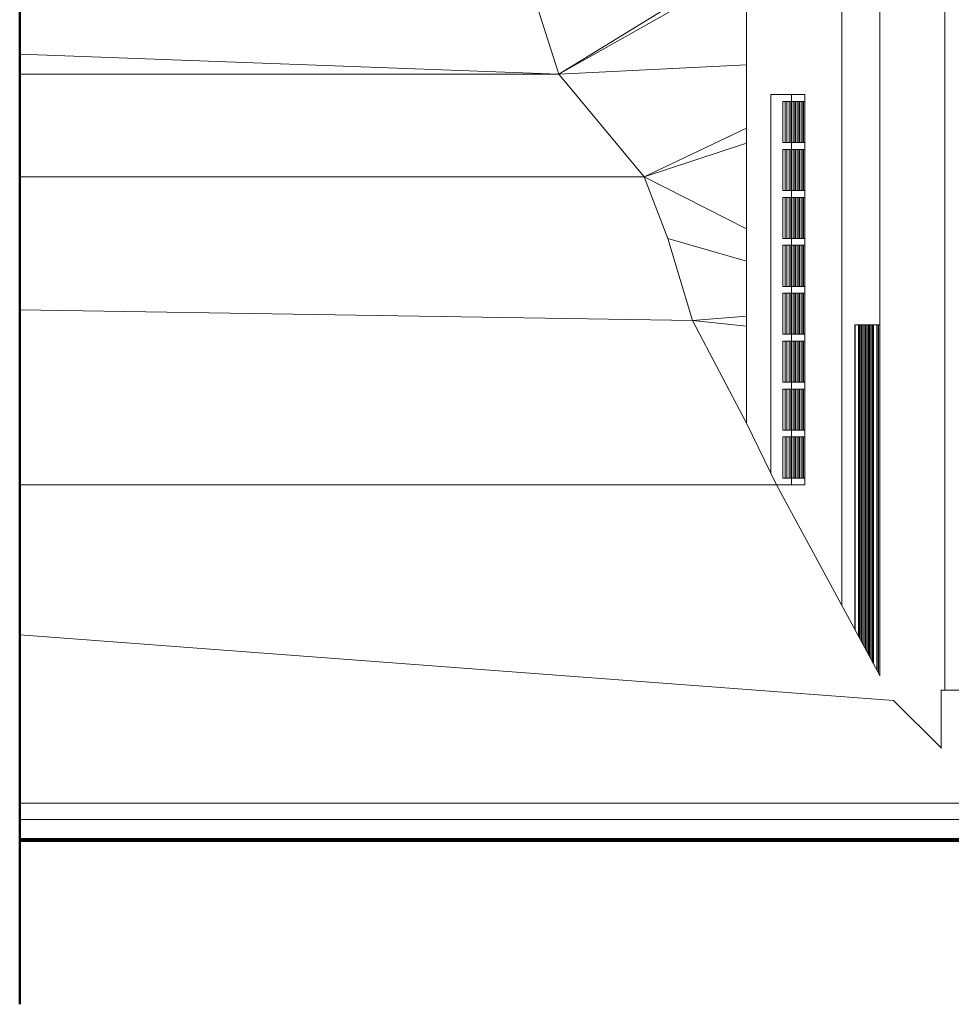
# Model space of a CAD drawing. Extents: x 169645 to 508157, y -5167 to 165945.
# Tile 53 of 130: x 169645 to 174180, y 143443 to 148237. Entities that reach past the tile are written whole.
import ezdxf

# ---------------------------------------------------------------- set-up
doc = ezdxf.new("R2010")
doc.units = 0
doc.header["$MEASUREMENT"] = 0
for name, color, linetype in [('Environnement', 7, 'Continuous'), ('Maillage', 7, 'Continuous'), ('Murs Périphériques', 7, 'Continuous'), ('Plomberie Sanitaire', 7, 'Continuous'), ('Trottoirs', 7, 'Continuous'), ('Voirie éxistante', 7, 'Continuous')]:
    doc.layers.add(name, color=color, linetype=linetype)

msp = doc.modelspace()

# ---------------------------------------------------------------- linework, layer by layer
at = {"layer": 'Environnement', "linetype": 'Continuous', "lineweight": 20}
for p, q in [((174130.3, 144688.1), (174130.3, 144972.4)), ((174130.3, 144972.4), (174395.8, 144972.4))]:
    msp.add_line(p, q, dxfattribs=at)
at = {"layer": 'Maillage', "linetype": 'Continuous', "lineweight": 20}
for p, q in [((173183.3, 148532.5), (172269.5, 147972.4)), ((172269.5, 147972.4), (173183.3, 148487.3)), ((172269.5, 147972.4), (172142.3, 148372.4)), ((169645.2, 148070.1), (172269.5, 147972.4)), ((172269.5, 147972.4), (173183.3, 148017.2)), ((169645.2, 147972.4), (172269.5, 147972.4)), ((172269.5, 147972.4), (172685, 147472.4)), ((172685, 147472.4), (173183.3, 147709.9)), ((172685, 147472.4), (173183.3, 147636.2)), ((172685, 147472.4), (169645.2, 147472.4)), ((173183.3, 147218.5), (172685, 147472.4)), ((172801.1, 147172.4), (172685, 147472.4)), ((172801.1, 147172.4), (173183.3, 147061.3)), ((172801.1, 147172.4), (172920, 146772.4)), ((169645.2, 146825.4), (172920, 146772.4)), ((172920, 146772.4), (173183.3, 146793.8)), ((173183.3, 146272.4), (172920, 146772.4)), ((172920, 146772.4), (173183.3, 146745.6)), ((173183.3, 146272.4), (173185.4, 146273.6)), ((173183.3, 146272.4), (173185.5, 146272.7)), ((173328.8, 145972.4), (173183.3, 146272.4)), ((173328.8, 145972.4), (169645.2, 145972.4)), ((173832.8, 145044.6), (173328.8, 145972.4)), ((173899.2, 144922.4), (169645.2, 145241.9)), ((174130.3, 144692.2), (173899.2, 144922.4)), ((174401.2, 144422.4), (169645.2, 144422.4))]:
    msp.add_line(p, q, dxfattribs=at)
at = {"layer": 'Murs Périphériques', "linetype": 'Continuous', "lineweight": 20}
for p, q in [((173648.1, 149672.4), (173648.1, 145384.6)), ((173183.3, 146277.5), (173183.3, 148902.4)), ((173832.8, 145042), (173832.8, 148672.4)), ((174148.8, 148672.4), (174148.8, 144972.4)), ((173301.8, 146028), (173301.8, 147872.4)), ((173301.8, 147872.4), (173467.2, 147872.4)), ((173401.7, 145972.4), (173401.7, 147872.4)), ((173467.2, 147872.4), (173467.2, 145972.4)), ((173360.3, 147639), (173360.3, 147839)), ((173360.3, 147839), (173371.4, 147839)), ((173371.4, 147839), (173371.4, 147639)), ((173379.9, 147839), (173371.4, 147839)), ((173379.9, 147639), (173379.9, 147839)), ((173379.9, 147839), (173391, 147839)), ((173391, 147839), (173391, 147639)), ((173399.5, 147839), (173391, 147839)), ((173399.5, 147639), (173399.5, 147839)), ((173399.5, 147839), (173410.6, 147839)), ((173410.3, 147839), (173410.3, 147639)), ((173410.6, 147839), (173410.6, 147639)), ((173419.1, 147839), (173410.6, 147839)), ((173419.1, 147639), (173419.1, 147839)), ((173419.1, 147839), (173430.2, 147839)), ((173421.3, 147639), (173421.3, 147839)), ((173429.9, 147839), (173429.9, 147639)), ((173430.2, 147839), (173430.2, 147639)), ((173438.7, 147839), (173430.2, 147839)), ((173438.7, 147639), (173438.7, 147839)), ((173438.7, 147839), (173449.8, 147839)), ((173440.9, 147639), (173440.9, 147839)), ((173449.5, 147839), (173449.5, 147639)), ((173449.8, 147839), (173449.8, 147639)), ((173458.3, 147839), (173449.8, 147839)), ((173458.3, 147639), (173458.3, 147839)), ((173458.3, 147839), (173467.2, 147839)), ((173460.5, 147639), (173460.5, 147839)), ((173371.4, 147639), (173360.3, 147639)), ((173360.3, 147405.7), (173360.3, 147605.7)), ((173360.3, 147605.7), (173371.4, 147605.7)), ((173379.9, 147639), (173371.4, 147639)), ((173371.4, 147605.7), (173371.4, 147405.7)), ((173379.9, 147605.7), (173371.4, 147605.7)), ((173391, 147639), (173379.9, 147639)), ((173379.9, 147405.7), (173379.9, 147605.7)), ((173379.9, 147605.7), (173391, 147605.7)), ((173399.5, 147639), (173391, 147639)), ((173391, 147605.7), (173391, 147405.7)), ((173399.5, 147605.7), (173391, 147605.7)), ((173410.6, 147639), (173399.5, 147639)), ((173399.5, 147405.7), (173399.5, 147605.7)), ((173399.5, 147605.7), (173410.6, 147605.7)), ((173410.3, 147605.7), (173410.3, 147405.7)), ((173419.1, 147639), (173410.6, 147639)), ((173410.6, 147605.7), (173410.6, 147405.7)), ((173419.1, 147605.7), (173410.6, 147605.7)), ((173430.2, 147639), (173419.1, 147639)), ((173419.1, 147405.7), (173419.1, 147605.7)), ((173419.1, 147605.7), (173430.2, 147605.7)), ((173421.3, 147405.7), (173421.3, 147605.7)), ((173429.9, 147605.7), (173429.9, 147405.7)), ((173438.7, 147639), (173430.2, 147639)), ((173430.2, 147605.7), (173430.2, 147405.7)), ((173438.7, 147605.7), (173430.2, 147605.7)), ((173449.8, 147639), (173438.7, 147639)), ((173438.7, 147405.7), (173438.7, 147605.7)), ((173438.7, 147605.7), (173449.8, 147605.7)), ((173440.9, 147405.7), (173440.9, 147605.7)), ((173449.5, 147605.7), (173449.5, 147405.7)), ((173458.3, 147639), (173449.8, 147639)), ((173449.8, 147605.7), (173449.8, 147405.7)), ((173458.3, 147605.7), (173449.8, 147605.7)), ((173467.2, 147639), (173458.3, 147639)), ((173458.3, 147405.7), (173458.3, 147605.7)), ((173458.3, 147605.7), (173467.2, 147605.7)), ((173460.5, 147405.7), (173460.5, 147605.7)), ((173371.4, 147405.7), (173360.3, 147405.7)), ((173360.3, 147172.4), (173360.3, 147372.4)), ((173360.3, 147372.4), (173371.4, 147372.4)), ((173379.9, 147405.7), (173371.4, 147405.7)), ((173371.4, 147372.4), (173371.4, 147172.4)), ((173379.9, 147372.4), (173371.4, 147372.4)), ((173391, 147405.7), (173379.9, 147405.7)), ((173379.9, 147172.4), (173379.9, 147372.4)), ((173379.9, 147372.4), (173391, 147372.4)), ((173399.5, 147405.7), (173391, 147405.7)), ((173391, 147372.4), (173391, 147172.4)), ((173399.5, 147372.4), (173391, 147372.4)), ((173410.6, 147405.7), (173399.5, 147405.7)), ((173399.5, 147172.4), (173399.5, 147372.4)), ((173399.5, 147372.4), (173410.6, 147372.4)), ((173410.3, 147372.4), (173410.3, 147172.4)), ((173419.1, 147405.7), (173410.6, 147405.7)), ((173410.6, 147372.4), (173410.6, 147172.4)), ((173419.1, 147372.4), (173410.6, 147372.4)), ((173430.2, 147405.7), (173419.1, 147405.7)), ((173419.1, 147172.4), (173419.1, 147372.4)), ((173419.1, 147372.4), (173430.2, 147372.4)), ((173421.3, 147172.4), (173421.3, 147372.4)), ((173429.9, 147372.4), (173429.9, 147172.4)), ((173438.7, 147405.7), (173430.2, 147405.7)), ((173430.2, 147372.4), (173430.2, 147172.4)), ((173438.7, 147372.4), (173430.2, 147372.4)), ((173449.8, 147405.7), (173438.7, 147405.7)), ((173438.7, 147172.4), (173438.7, 147372.4)), ((173438.7, 147372.4), (173449.8, 147372.4)), ((173440.9, 147172.4), (173440.9, 147372.4)), ((173449.5, 147372.4), (173449.5, 147172.4)), ((173458.3, 147405.7), (173449.8, 147405.7)), ((173449.8, 147372.4), (173449.8, 147172.4)), ((173458.3, 147372.4), (173449.8, 147372.4)), ((173467.2, 147405.7), (173458.3, 147405.7)), ((173458.3, 147172.4), (173458.3, 147372.4)), ((173458.3, 147372.4), (173467.2, 147372.4)), ((173460.5, 147172.4), (173460.5, 147372.4)), ((173371.4, 147172.4), (173360.3, 147172.4)), ((173360.3, 146939), (173360.3, 147139)), ((173360.3, 147139), (173371.4, 147139)), ((173379.9, 147172.4), (173371.4, 147172.4)), ((173371.4, 147139), (173371.4, 146939)), ((173379.9, 147139), (173371.4, 147139)), ((173391, 147172.4), (173379.9, 147172.4)), ((173379.9, 146939), (173379.9, 147139)), ((173379.9, 147139), (173391, 147139)), ((173399.5, 147172.4), (173391, 147172.4)), ((173391, 147139), (173391, 146939)), ((173399.5, 147139), (173391, 147139)), ((173410.6, 147172.4), (173399.5, 147172.4)), ((173399.5, 146939), (173399.5, 147139)), ((173399.5, 147139), (173410.6, 147139)), ((173410.3, 147139), (173410.3, 146939)), ((173419.1, 147172.4), (173410.6, 147172.4)), ((173410.6, 147139), (173410.6, 146939)), ((173419.1, 147139), (173410.6, 147139)), ((173430.2, 147172.4), (173419.1, 147172.4)), ((173419.1, 146939), (173419.1, 147139)), ((173419.1, 147139), (173430.2, 147139)), ((173421.3, 146939), (173421.3, 147139)), ((173429.9, 147139), (173429.9, 146939)), ((173438.7, 147172.4), (173430.2, 147172.4)), ((173430.2, 147139), (173430.2, 146939)), ((173438.7, 147139), (173430.2, 147139)), ((173449.8, 147172.4), (173438.7, 147172.4)), ((173438.7, 146939), (173438.7, 147139)), ((173438.7, 147139), (173449.8, 147139)), ((173440.9, 146939), (173440.9, 147139)), ((173449.5, 147139), (173449.5, 146939)), ((173458.3, 147172.4), (173449.8, 147172.4)), ((173449.8, 147139), (173449.8, 146939)), ((173458.3, 147139), (173449.8, 147139)), ((173467.2, 147172.4), (173458.3, 147172.4)), ((173458.3, 146939), (173458.3, 147139)), ((173458.3, 147139), (173467.2, 147139)), ((173460.5, 146939), (173460.5, 147139)), ((173371.4, 146939), (173360.3, 146939)), ((173379.9, 146939), (173371.4, 146939)), ((173391, 146939), (173379.9, 146939)), ((173399.5, 146939), (173391, 146939)), ((173410.6, 146939), (173399.5, 146939)), ((173419.1, 146939), (173410.6, 146939)), ((173430.2, 146939), (173419.1, 146939)), ((173438.7, 146939), (173430.2, 146939)), ((173449.8, 146939), (173438.7, 146939)), ((173458.3, 146939), (173449.8, 146939)), ((173467.2, 146939), (173458.3, 146939)), ((173360.3, 146705.7), (173360.3, 146905.7)), ((173360.3, 146905.7), (173371.4, 146905.7)), ((173371.4, 146905.7), (173371.4, 146705.7)), ((173379.9, 146905.7), (173371.4, 146905.7)), ((173379.9, 146705.7), (173379.9, 146905.7)), ((173379.9, 146905.7), (173391, 146905.7)), ((173391, 146905.7), (173391, 146705.7)), ((173399.5, 146905.7), (173391, 146905.7)), ((173399.5, 146705.7), (173399.5, 146905.7)), ((173399.5, 146905.7), (173410.6, 146905.7)), ((173410.3, 146905.7), (173410.3, 146705.7)), ((173410.6, 146905.7), (173410.6, 146705.7)), ((173419.1, 146905.7), (173410.6, 146905.7)), ((173419.1, 146705.7), (173419.1, 146905.7)), ((173419.1, 146905.7), (173430.2, 146905.7)), ((173421.3, 146705.7), (173421.3, 146905.7)), ((173429.9, 146905.7), (173429.9, 146705.7)), ((173430.2, 146905.7), (173430.2, 146705.7)), ((173438.7, 146905.7), (173430.2, 146905.7)), ((173438.7, 146705.7), (173438.7, 146905.7)), ((173438.7, 146905.7), (173449.8, 146905.7)), ((173440.9, 146705.7), (173440.9, 146905.7)), ((173449.5, 146905.7), (173449.5, 146705.7)), ((173449.8, 146905.7), (173449.8, 146705.7)), ((173458.3, 146905.7), (173449.8, 146905.7)), ((173458.3, 146705.7), (173458.3, 146905.7)), ((173458.3, 146905.7), (173467.2, 146905.7)), ((173460.5, 146705.7), (173460.5, 146905.7)), ((173371.4, 146705.7), (173360.3, 146705.7)), ((173379.9, 146705.7), (173371.4, 146705.7)), ((173391, 146705.7), (173379.9, 146705.7)), ((173399.5, 146705.7), (173391, 146705.7)), ((173410.6, 146705.7), (173399.5, 146705.7)), ((173419.1, 146705.7), (173410.6, 146705.7)), ((173430.2, 146705.7), (173419.1, 146705.7)), ((173438.7, 146705.7), (173430.2, 146705.7)), ((173449.8, 146705.7), (173438.7, 146705.7)), ((173458.3, 146705.7), (173449.8, 146705.7)), ((173467.2, 146705.7), (173458.3, 146705.7)), ((173360.3, 146472.4), (173360.3, 146672.4)), ((173360.3, 146672.4), (173371.4, 146672.4)), ((173371.4, 146672.4), (173371.4, 146472.4)), ((173379.9, 146672.4), (173371.4, 146672.4)), ((173379.9, 146472.4), (173379.9, 146672.4)), ((173379.9, 146672.4), (173391, 146672.4)), ((173391, 146672.4), (173391, 146472.4)), ((173399.5, 146672.4), (173391, 146672.4)), ((173399.5, 146472.4), (173399.5, 146672.4)), ((173399.5, 146672.4), (173410.6, 146672.4)), ((173410.3, 146672.4), (173410.3, 146472.4)), ((173410.6, 146672.4), (173410.6, 146472.4)), ((173419.1, 146672.4), (173410.6, 146672.4)), ((173419.1, 146472.4), (173419.1, 146672.4)), ((173419.1, 146672.4), (173430.2, 146672.4)), ((173421.3, 146472.4), (173421.3, 146672.4)), ((173429.9, 146672.4), (173429.9, 146472.4)), ((173430.2, 146672.4), (173430.2, 146472.4)), ((173438.7, 146672.4), (173430.2, 146672.4)), ((173438.7, 146472.4), (173438.7, 146672.4)), ((173438.7, 146672.4), (173449.8, 146672.4)), ((173440.9, 146472.4), (173440.9, 146672.4)), ((173449.5, 146672.4), (173449.5, 146472.4)), ((173449.8, 146672.4), (173449.8, 146472.4)), ((173458.3, 146672.4), (173449.8, 146672.4)), ((173458.3, 146472.4), (173458.3, 146672.4)), ((173458.3, 146672.4), (173467.2, 146672.4)), ((173460.5, 146472.4), (173460.5, 146672.4)), ((173371.4, 146472.4), (173360.3, 146472.4)), ((173379.9, 146472.4), (173371.4, 146472.4)), ((173391, 146472.4), (173379.9, 146472.4)), ((173399.5, 146472.4), (173391, 146472.4)), ((173410.6, 146472.4), (173399.5, 146472.4)), ((173419.1, 146472.4), (173410.6, 146472.4)), ((173430.2, 146472.4), (173419.1, 146472.4)), ((173438.7, 146472.4), (173430.2, 146472.4)), ((173449.8, 146472.4), (173438.7, 146472.4)), ((173458.3, 146472.4), (173449.8, 146472.4)), ((173467.2, 146472.4), (173458.3, 146472.4)), ((173360.3, 146239), (173360.3, 146439)), ((173360.3, 146439), (173371.4, 146439)), ((173371.4, 146439), (173371.4, 146239)), ((173379.9, 146439), (173371.4, 146439)), ((173379.9, 146239), (173379.9, 146439)), ((173379.9, 146439), (173391, 146439)), ((173391, 146439), (173391, 146239)), ((173399.5, 146439), (173391, 146439)), ((173399.5, 146239), (173399.5, 146439)), ((173399.5, 146439), (173410.6, 146439)), ((173410.3, 146439), (173410.3, 146239)), ((173410.6, 146439), (173410.6, 146239)), ((173419.1, 146439), (173410.6, 146439)), ((173419.1, 146239), (173419.1, 146439)), ((173419.1, 146439), (173430.2, 146439)), ((173421.3, 146239), (173421.3, 146439)), ((173429.9, 146439), (173429.9, 146239)), ((173430.2, 146439), (173430.2, 146239)), ((173438.7, 146439), (173430.2, 146439)), ((173438.7, 146239), (173438.7, 146439)), ((173438.7, 146439), (173449.8, 146439)), ((173440.9, 146239), (173440.9, 146439)), ((173449.5, 146439), (173449.5, 146239)), ((173449.8, 146439), (173449.8, 146239)), ((173458.3, 146439), (173449.8, 146439)), ((173458.3, 146239), (173458.3, 146439)), ((173458.3, 146439), (173467.2, 146439)), ((173460.5, 146239), (173460.5, 146439)), ((173371.4, 146239), (173360.3, 146239)), ((173379.9, 146239), (173371.4, 146239)), ((173391, 146239), (173379.9, 146239)), ((173399.5, 146239), (173391, 146239)), ((173410.6, 146239), (173399.5, 146239)), ((173419.1, 146239), (173410.6, 146239)), ((173430.2, 146239), (173419.1, 146239)), ((173438.7, 146239), (173430.2, 146239)), ((173449.8, 146239), (173438.7, 146239)), ((173458.3, 146239), (173449.8, 146239)), ((173467.2, 146239), (173458.3, 146239)), ((173360.3, 146005.7), (173360.3, 146205.7)), ((173360.3, 146205.7), (173371.4, 146205.7)), ((173371.4, 146205.7), (173371.4, 146005.7)), ((173379.9, 146205.7), (173371.4, 146205.7)), ((173379.9, 146005.7), (173379.9, 146205.7)), ((173379.9, 146205.7), (173391, 146205.7)), ((173391, 146205.7), (173391, 146005.7)), ((173399.5, 146205.7), (173391, 146205.7)), ((173399.5, 146005.7), (173399.5, 146205.7)), ((173399.5, 146205.7), (173410.6, 146205.7)), ((173410.3, 146205.7), (173410.3, 146005.7)), ((173410.6, 146205.7), (173410.6, 146005.7)), ((173419.1, 146205.7), (173410.6, 146205.7)), ((173419.1, 146005.7), (173419.1, 146205.7)), ((173419.1, 146205.7), (173430.2, 146205.7)), ((173421.3, 146005.7), (173421.3, 146205.7)), ((173429.9, 146205.7), (173429.9, 146005.7)), ((173430.2, 146205.7), (173430.2, 146005.7)), ((173438.7, 146205.7), (173430.2, 146205.7)), ((173438.7, 146005.7), (173438.7, 146205.7)), ((173438.7, 146205.7), (173449.8, 146205.7)), ((173440.9, 146005.7), (173440.9, 146205.7)), ((173449.5, 146205.7), (173449.5, 146005.7)), ((173449.8, 146205.7), (173449.8, 146005.7)), ((173458.3, 146205.7), (173449.8, 146205.7)), ((173458.3, 146005.7), (173458.3, 146205.7)), ((173458.3, 146205.7), (173467.2, 146205.7)), ((173460.5, 146005.7), (173460.5, 146205.7)), ((173371.4, 146005.7), (173360.3, 146005.7)), ((173379.9, 146005.7), (173371.4, 146005.7)), ((173391, 146005.7), (173379.9, 146005.7)), ((173399.5, 146005.7), (173391, 146005.7)), ((173410.6, 146005.7), (173399.5, 146005.7)), ((173419.1, 146005.7), (173410.6, 146005.7)), ((173430.2, 146005.7), (173419.1, 146005.7)), ((173438.7, 146005.7), (173430.2, 146005.7)), ((173449.8, 146005.7), (173438.7, 146005.7)), ((173458.3, 146005.7), (173449.8, 146005.7)), ((173467.2, 146005.7), (173458.3, 146005.7)), ((173467.2, 145972.4), (173328.8, 145972.4))]:
    msp.add_line(p, q, dxfattribs=at)
at = {"layer": 'Plomberie Sanitaire', "linetype": 'Continuous', "lineweight": 20}
for p, q in [((173710.2, 145270.3), (173710.2, 146752.4)), ((173710.2, 146752.4), (173712.9, 146752.4)), ((173712.9, 146752.4), (173712.9, 145265.3)), ((173729, 146752.4), (173712.9, 146752.4)), ((173729, 145235.6), (173729, 146752.4)), ((173729, 146752.4), (173729.6, 146752.4)), ((173729.6, 146752.4), (173729.6, 145234.6)), ((173735.8, 146752.4), (173729.6, 146752.4)), ((173735.8, 145223.2), (173735.8, 146752.4)), ((173735.8, 146752.4), (173736.3, 146752.4)), ((173736.3, 146752.4), (173736.3, 145222.2)), ((173742.5, 146752.4), (173736.3, 146752.4)), ((173742.5, 145210.9), (173742.5, 146752.4)), ((173742.5, 146752.4), (173743, 146752.4)), ((173743, 146752.4), (173743, 145209.9)), ((173749.2, 146752.4), (173743, 146752.4)), ((173749.2, 145198.5), (173749.2, 146752.4)), ((173749.2, 146752.4), (173749.7, 146752.4)), ((173749.7, 146752.4), (173749.7, 145197.5)), ((173755.9, 146752.4), (173749.7, 146752.4)), ((173755.9, 145186.2), (173755.9, 146752.4)), ((173755.9, 146752.4), (173756.4, 146752.4)), ((173756.4, 146752.4), (173756.4, 145185.2)), ((173762.6, 146752.4), (173756.4, 146752.4)), ((173762.6, 145173.8), (173762.6, 146752.4)), ((173762.6, 146752.4), (173763.2, 146752.4)), ((173763.2, 146752.4), (173763.2, 145172.8)), ((173769.3, 146752.4), (173763.2, 146752.4)), ((173769.3, 145161.4), (173769.3, 146752.4)), ((173769.3, 146752.4), (173769.9, 146752.4)), ((173769.9, 146752.4), (173769.9, 145160.4)), ((173776, 146752.4), (173769.9, 146752.4)), ((173776, 145149.1), (173776, 146752.4)), ((173776, 146752.4), (173776.6, 146752.4)), ((173776.6, 146752.4), (173776.6, 145148.1)), ((173782.8, 146752.4), (173776.6, 146752.4)), ((173782.8, 145136.7), (173782.8, 146752.4)), ((173782.8, 146752.4), (173783.3, 146752.4)), ((173783.3, 146752.4), (173783.3, 145135.7)), ((173789.5, 146752.4), (173783.3, 146752.4)), ((173789.5, 145124.4), (173789.5, 146752.4)), ((173789.5, 146752.4), (173790, 146752.4)), ((173790, 146752.4), (173790, 145123.4)), ((173796.2, 146752.4), (173790, 146752.4)), ((173796.2, 145112), (173796.2, 146752.4)), ((173796.2, 146752.4), (173796.7, 146752.4)), ((173796.7, 146752.4), (173796.7, 145111)), ((173799.6, 146752.4), (173796.7, 146752.4)), ((173799.6, 145105.7), (173799.6, 146752.4)), ((173799.6, 146752.4), (173802.3, 146752.4)), ((173802.3, 146752.4), (173802.3, 145100.7)), ((173818.5, 146752.4), (173802.3, 146752.4)), ((173818.5, 145070.9), (173818.5, 146752.4)), ((173818.5, 146752.4), (173819, 146752.4)), ((173819, 146752.4), (173819, 145069.9)), ((173825.2, 146752.4), (173819, 146752.4)), ((173825.2, 145058.6), (173825.2, 146752.4)), ((173825.2, 146752.4), (173825.8, 146752.4)), ((173825.8, 146752.4), (173825.8, 145057.6)), ((173831.9, 146752.4), (173825.8, 146752.4)), ((173831.9, 145046.2), (173831.9, 146752.4)), ((173831.9, 146752.4), (173832.5, 146752.4)), ((173832.5, 146752.4), (173832.5, 145045.2)), ((173832.8, 146752.4), (173832.5, 146752.4))]:
    msp.add_line(p, q, dxfattribs=at)
at = {"layer": 'Trottoirs', "linetype": 'Continuous', "lineweight": 20}
msp.add_line((169645.2, 144343.4), (175445.2, 144343.4), dxfattribs=at)
at = {"layer": 'Voirie éxistante', "linetype": 'Continuous', "lineweight": 50}
msp.add_line((169645.2, 143443.4), (169645.2, 151535.6), dxfattribs=at)
at = {"layer": 'Voirie éxistante', "linetype": 'Continuous', "lineweight": 80}
msp.add_line((169645.2, 144243.4), (213087.6, 144243.4), dxfattribs=at)

doc.saveas('drawing.dxf')
